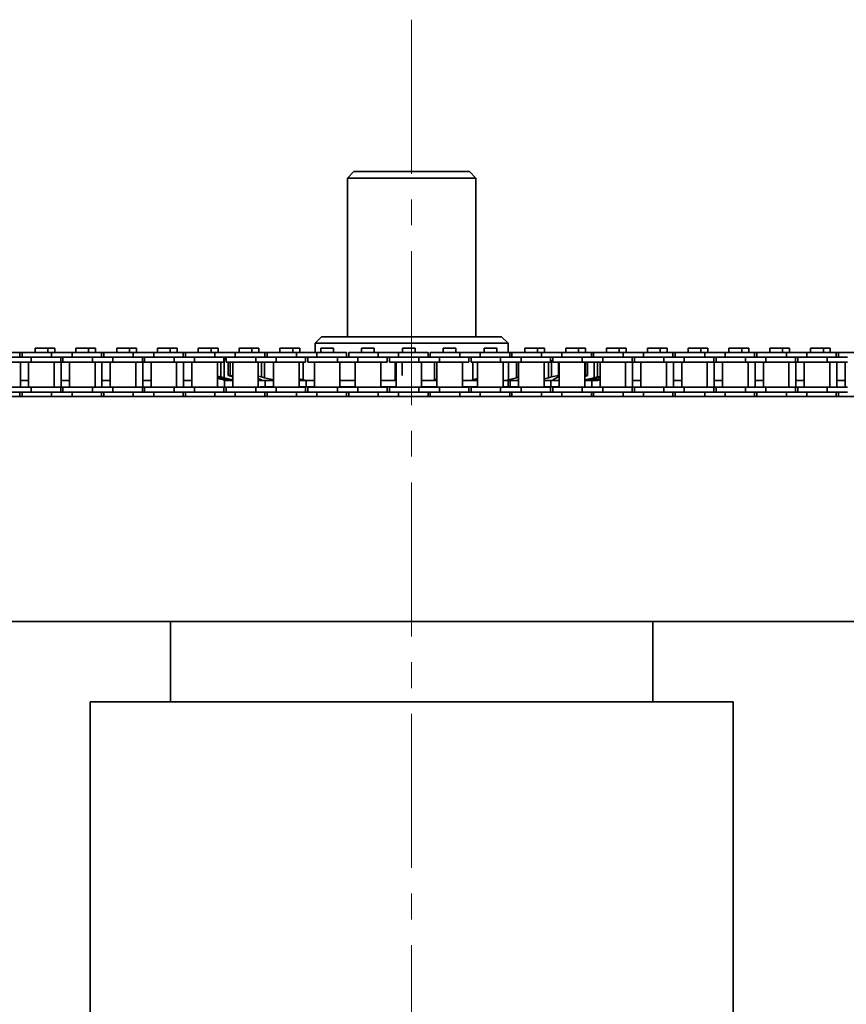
# Model space of a CAD drawing. Header units: millimetres. Extents: x -14862 to 14862, y -10512 to 10512.
# Tile 22 of 199: x -8556 to -8299, y -365 to -59. Entities that reach past the tile are written whole.
import ezdxf

# ---------------------------------------------------------------- set-up
doc = ezdxf.new("R2010")
doc.units = ezdxf.units.MM
doc.header["$LTSCALE"] = 4
doc.linetypes.add('点画线', pattern=[18, 12, -2, 2, -2])
doc.layers.add('中心线层', color=1, linetype='点画线', lineweight=18)
doc.layers.add('几何体', color=7, linetype='Continuous', lineweight=35)

msp = doc.modelspace()

# ---------------------------------------------------------------- linework, layer by layer
at = {"layer": '中心线层'}
msp.add_line((-8433.859, -58.603), (-8433.859, -2808.181), dxfattribs=at)
at = {"layer": '几何体'}
for p, q in [((-8451.859, -105.88), (-8453.859, -107.88)), ((-8451.859, -105.88), (-8439.698, -105.88)), ((-8439.698, -105.88), (-8415.859, -105.88)), ((-8413.859, -107.88), (-8415.859, -105.88)), ((-8453.859, -107.88), (-8453.859, -157.273)), ((-8440.347, -107.88), (-8453.859, -107.88)), ((-8413.859, -107.88), (-8440.347, -107.88)), ((-8413.859, -157.273), (-8413.859, -107.88)), ((-8461.86, -157.273), (-8463.859, -159.273)), ((-8463.859, -159.273), (-8463.859, -162.167)), ((-8403.859, -159.273), (-8463.859, -159.273)), ((-8461.86, -157.273), (-8405.86, -157.273)), ((-8403.859, -159.273), (-8405.86, -157.273)), ((-8403.859, -162.167), (-8403.859, -159.273)), ((-8555.745, -162.167), (-8564.92, -162.167)), ((-8555.745, -163.667), (-8555.745, -162.167)), ((-8555.045, -162.167), (-8555.745, -162.167)), ((-8555.045, -162.167), (-8555.045, -163.667)), ((-8545.87, -162.167), (-8555.045, -162.167)), ((-8551.025, -160.791), (-8551.025, -162.167)), ((-8549.045, -160.791), (-8551.025, -160.791)), ((-8547.065, -160.791), (-8549.045, -160.791)), ((-8547.065, -162.167), (-8547.065, -160.791)), ((-8544.893, -160.791), (-8547.065, -160.791)), ((-8545.87, -162.167), (-8545.87, -163.667)), ((-8539.52, -162.167), (-8545.87, -162.167)), ((-8544.893, -162.167), (-8544.893, -160.791)), ((-8539.52, -162.167), (-8539.52, -163.667)), ((-8530.345, -162.167), (-8539.52, -162.167)), ((-8538.325, -160.791), (-8538.325, -162.167)), ((-8536.345, -160.791), (-8538.325, -160.791)), ((-8534.365, -160.791), (-8536.345, -160.791)), ((-8534.365, -162.167), (-8534.365, -160.791)), ((-8532.193, -160.791), (-8534.365, -160.791)), ((-8532.193, -162.167), (-8532.193, -160.791)), ((-8530.345, -163.667), (-8530.345, -162.167)), ((-8529.645, -162.167), (-8530.345, -162.167)), ((-8529.645, -162.167), (-8529.645, -163.667)), ((-8520.47, -162.167), (-8529.645, -162.167)), ((-8525.625, -160.791), (-8525.625, -162.167)), ((-8523.645, -160.791), (-8525.625, -160.791)), ((-8521.665, -160.791), (-8523.645, -160.791)), ((-8521.665, -162.167), (-8521.665, -160.791)), ((-8519.493, -160.791), (-8521.665, -160.791)), ((-8520.47, -162.167), (-8520.47, -163.667)), ((-8514.12, -162.167), (-8520.47, -162.167)), ((-8519.493, -162.167), (-8519.493, -160.791)), ((-8514.12, -162.167), (-8514.12, -163.667)), ((-8504.945, -162.167), (-8514.12, -162.167)), ((-8512.925, -160.791), (-8512.925, -162.167)), ((-8510.945, -160.791), (-8512.925, -160.791)), ((-8508.965, -160.791), (-8510.945, -160.791)), ((-8508.965, -162.167), (-8508.965, -160.791)), ((-8506.793, -160.791), (-8508.965, -160.791)), ((-8506.793, -162.167), (-8506.793, -160.791)), ((-8504.945, -163.667), (-8504.945, -162.167)), ((-8504.245, -162.167), (-8504.945, -162.167)), ((-8504.245, -162.167), (-8504.245, -163.667)), ((-8495.07, -162.167), (-8504.245, -162.167)), ((-8500.225, -160.791), (-8500.225, -162.167)), ((-8498.245, -160.791), (-8500.225, -160.791)), ((-8496.265, -160.791), (-8498.245, -160.791)), ((-8496.265, -162.167), (-8496.265, -160.791)), ((-8494.093, -160.791), (-8496.265, -160.791)), ((-8495.07, -162.167), (-8495.07, -163.667)), ((-8488.72, -162.167), (-8495.07, -162.167)), ((-8494.093, -162.167), (-8494.093, -160.791)), ((-8488.72, -162.167), (-8488.72, -163.667)), ((-8479.545, -162.167), (-8488.72, -162.167)), ((-8487.525, -160.791), (-8487.525, -162.167)), ((-8485.545, -160.791), (-8487.525, -160.791)), ((-8483.565, -160.791), (-8485.545, -160.791)), ((-8483.565, -162.167), (-8483.565, -160.791)), ((-8481.393, -160.791), (-8483.565, -160.791)), ((-8481.393, -162.167), (-8481.393, -160.791)), ((-8479.545, -163.667), (-8479.545, -162.167)), ((-8478.845, -162.167), (-8479.545, -162.167)), ((-8478.845, -162.167), (-8478.845, -163.667)), ((-8469.67, -162.167), (-8478.845, -162.167)), ((-8474.825, -160.791), (-8474.825, -162.167)), ((-8472.845, -160.791), (-8474.825, -160.791)), ((-8470.865, -160.791), (-8472.845, -160.791)), ((-8470.865, -162.167), (-8470.865, -160.791)), ((-8468.693, -160.791), (-8470.865, -160.791)), ((-8469.67, -162.167), (-8469.67, -163.667)), ((-8463.32, -162.167), (-8469.67, -162.167)), ((-8468.693, -162.167), (-8468.693, -160.791)), ((-8463.32, -162.167), (-8463.32, -163.667)), ((-8454.145, -162.167), (-8463.32, -162.167)), ((-8462.125, -160.791), (-8462.125, -162.167)), ((-8460.145, -160.791), (-8462.125, -160.791)), ((-8458.165, -160.791), (-8460.145, -160.791)), ((-8458.165, -162.167), (-8458.165, -160.791)), ((-8454.145, -163.667), (-8454.145, -162.167)), ((-8453.445, -162.167), (-8453.445, -163.667)), ((-8444.27, -162.167), (-8453.445, -162.167)), ((-8449.425, -160.791), (-8449.425, -162.167)), ((-8447.445, -160.791), (-8449.425, -160.791)), ((-8445.465, -160.791), (-8447.445, -160.791)), ((-8445.465, -162.167), (-8445.465, -160.791)), ((-8444.27, -162.167), (-8444.27, -163.667)), ((-8437.92, -162.167), (-8444.27, -162.167)), ((-8437.92, -162.167), (-8437.92, -163.667)), ((-8428.745, -162.167), (-8437.92, -162.167)), ((-8436.725, -160.791), (-8436.725, -162.167)), ((-8434.745, -160.791), (-8436.725, -160.791)), ((-8432.765, -160.791), (-8434.745, -160.791)), ((-8432.765, -162.167), (-8432.765, -160.791)), ((-8428.745, -163.667), (-8428.745, -162.167)), ((-8428.045, -162.167), (-8428.045, -163.667)), ((-8418.87, -162.167), (-8428.045, -162.167)), ((-8424.025, -160.791), (-8424.025, -162.167)), ((-8422.045, -160.791), (-8424.025, -160.791)), ((-8420.065, -160.791), (-8422.045, -160.791)), ((-8420.065, -162.167), (-8420.065, -160.791)), ((-8418.87, -162.167), (-8418.87, -163.667)), ((-8412.52, -162.167), (-8418.87, -162.167)), ((-8412.52, -162.167), (-8412.52, -163.667)), ((-8403.345, -162.167), (-8412.52, -162.167)), ((-8411.325, -160.791), (-8411.325, -162.167)), ((-8409.345, -160.791), (-8411.325, -160.791)), ((-8407.365, -160.791), (-8409.345, -160.791)), ((-8407.365, -162.167), (-8407.365, -160.791)), ((-8403.345, -163.667), (-8403.345, -162.167)), ((-8402.645, -162.167), (-8403.345, -162.167)), ((-8402.645, -162.167), (-8402.645, -163.667)), ((-8393.47, -162.167), (-8402.645, -162.167)), ((-8398.625, -160.791), (-8398.625, -162.167)), ((-8396.645, -160.791), (-8398.625, -160.791)), ((-8394.665, -160.791), (-8396.645, -160.791)), ((-8394.665, -162.167), (-8394.665, -160.791)), ((-8392.493, -160.791), (-8394.665, -160.791)), ((-8393.47, -162.167), (-8393.47, -163.667)), ((-8387.12, -162.167), (-8393.47, -162.167)), ((-8392.493, -162.167), (-8392.493, -160.791)), ((-8387.12, -162.167), (-8387.12, -163.667)), ((-8377.945, -162.167), (-8387.12, -162.167)), ((-8385.925, -160.791), (-8385.925, -162.167)), ((-8383.945, -160.791), (-8385.925, -160.791)), ((-8381.965, -160.791), (-8383.945, -160.791)), ((-8381.965, -162.167), (-8381.965, -160.791)), ((-8379.793, -160.791), (-8381.965, -160.791)), ((-8379.793, -162.167), (-8379.793, -160.791)), ((-8377.945, -163.667), (-8377.945, -162.167)), ((-8377.245, -162.167), (-8377.945, -162.167)), ((-8377.245, -162.167), (-8377.245, -163.667)), ((-8368.07, -162.167), (-8377.245, -162.167)), ((-8373.225, -160.791), (-8373.225, -162.167)), ((-8371.245, -160.791), (-8373.225, -160.791)), ((-8369.265, -160.791), (-8371.245, -160.791)), ((-8369.265, -162.167), (-8369.265, -160.791)), ((-8367.093, -160.791), (-8369.265, -160.791)), ((-8368.07, -162.167), (-8368.07, -163.667)), ((-8361.72, -162.167), (-8368.07, -162.167)), ((-8367.093, -162.167), (-8367.093, -160.791)), ((-8361.72, -162.167), (-8361.72, -163.667)), ((-8352.545, -162.167), (-8361.72, -162.167)), ((-8360.525, -160.791), (-8360.525, -162.167)), ((-8358.545, -160.791), (-8360.525, -160.791)), ((-8356.565, -160.791), (-8358.545, -160.791)), ((-8356.565, -162.167), (-8356.565, -160.791)), ((-8354.393, -160.791), (-8356.565, -160.791)), ((-8354.393, -162.167), (-8354.393, -160.791)), ((-8352.545, -163.667), (-8352.545, -162.167)), ((-8351.845, -162.167), (-8352.545, -162.167)), ((-8351.845, -162.167), (-8351.845, -163.667)), ((-8342.67, -162.167), (-8351.845, -162.167)), ((-8347.825, -160.791), (-8347.825, -162.167)), ((-8345.845, -160.791), (-8347.825, -160.791)), ((-8343.865, -160.791), (-8345.845, -160.791)), ((-8343.865, -162.167), (-8343.865, -160.791)), ((-8341.693, -160.791), (-8343.865, -160.791)), ((-8342.67, -162.167), (-8342.67, -163.667)), ((-8336.32, -162.167), (-8342.67, -162.167)), ((-8341.693, -162.167), (-8341.693, -160.791)), ((-8336.32, -162.167), (-8336.32, -163.667)), ((-8327.145, -162.167), (-8336.32, -162.167)), ((-8335.125, -160.791), (-8335.125, -162.167)), ((-8333.145, -160.791), (-8335.125, -160.791)), ((-8331.165, -160.791), (-8333.145, -160.791)), ((-8331.165, -162.167), (-8331.165, -160.791)), ((-8328.993, -160.791), (-8331.165, -160.791)), ((-8328.993, -162.167), (-8328.993, -160.791)), ((-8327.145, -163.667), (-8327.145, -162.167)), ((-8326.445, -162.167), (-8327.145, -162.167)), ((-8326.445, -162.167), (-8326.445, -163.667)), ((-8317.27, -162.167), (-8326.445, -162.167)), ((-8322.425, -160.791), (-8322.425, -162.167)), ((-8320.445, -160.791), (-8322.425, -160.791)), ((-8318.465, -160.791), (-8320.445, -160.791)), ((-8318.465, -162.167), (-8318.465, -160.791)), ((-8316.293, -160.791), (-8318.465, -160.791)), ((-8317.27, -162.167), (-8317.27, -163.667)), ((-8310.92, -162.167), (-8317.27, -162.167)), ((-8316.293, -162.167), (-8316.293, -160.791)), ((-8310.92, -162.167), (-8310.92, -163.667)), ((-8301.745, -162.167), (-8310.92, -162.167)), ((-8309.725, -160.791), (-8309.725, -162.167)), ((-8307.745, -160.791), (-8309.725, -160.791)), ((-8305.765, -160.791), (-8307.745, -160.791)), ((-8305.765, -162.167), (-8305.765, -160.791)), ((-8303.592, -160.791), (-8305.765, -160.791)), ((-8303.592, -162.167), (-8303.592, -160.791)), ((-8301.745, -163.667), (-8301.745, -162.167)), ((-8301.045, -162.167), (-8301.745, -162.167)), ((-8301.045, -162.167), (-8301.045, -163.667)), ((-8291.87, -162.167), (-8301.045, -162.167)), ((-8552.22, -163.667), (-8558.57, -163.667)), ((-8552.22, -165.167), (-8558.57, -165.167)), ((-8555.598, -173.017), (-8555.598, -165.167)), ((-8553.02, -165.167), (-8553.02, -173.017)), ((-8552.22, -163.667), (-8552.22, -165.167)), ((-8545.87, -163.667), (-8552.22, -163.667)), ((-8545.87, -163.667), (-8552.22, -163.667)), ((-8543.045, -165.167), (-8552.22, -165.167)), ((-8539.52, -163.667), (-8545.87, -163.667)), ((-8545.07, -173.017), (-8545.07, -165.167)), ((-8543.045, -165.167), (-8543.045, -163.667)), ((-8542.345, -165.167), (-8543.045, -165.167)), ((-8542.898, -173.017), (-8542.898, -165.167)), ((-8542.345, -163.667), (-8542.345, -165.167)), ((-8533.17, -165.167), (-8542.345, -165.167)), ((-8540.32, -165.167), (-8540.32, -173.017)), ((-8533.17, -163.667), (-8539.52, -163.667)), ((-8533.17, -163.667), (-8539.52, -163.667)), ((-8533.17, -163.667), (-8533.17, -165.167)), ((-8526.82, -163.667), (-8533.17, -163.667)), ((-8526.82, -165.167), (-8533.17, -165.167)), ((-8532.37, -173.017), (-8532.37, -165.167)), ((-8530.198, -173.017), (-8530.198, -165.167)), ((-8527.62, -165.167), (-8527.62, -173.017)), ((-8526.82, -163.667), (-8526.82, -165.167)), ((-8520.47, -163.667), (-8526.82, -163.667)), ((-8520.47, -163.667), (-8526.82, -163.667)), ((-8517.645, -165.167), (-8526.82, -165.167)), ((-8514.12, -163.667), (-8520.47, -163.667)), ((-8519.67, -173.017), (-8519.67, -165.167)), ((-8517.645, -165.167), (-8517.645, -163.667)), ((-8516.945, -165.167), (-8517.645, -165.167)), ((-8517.498, -173.017), (-8517.498, -165.167)), ((-8516.945, -163.667), (-8516.945, -165.167)), ((-8507.77, -165.167), (-8516.945, -165.167)), ((-8514.92, -165.167), (-8514.92, -173.017)), ((-8507.77, -163.667), (-8514.12, -163.667)), ((-8507.77, -163.667), (-8514.12, -163.667)), ((-8507.77, -163.667), (-8507.77, -165.167)), ((-8501.42, -163.667), (-8507.77, -163.667)), ((-8501.42, -165.167), (-8507.77, -165.167)), ((-8506.97, -173.017), (-8506.97, -165.167)), ((-8504.798, -173.017), (-8504.798, -165.167)), ((-8502.22, -165.167), (-8502.22, -173.017)), ((-8501.42, -163.667), (-8501.42, -165.167)), ((-8495.07, -163.667), (-8501.42, -163.667)), ((-8495.07, -163.667), (-8501.42, -163.667)), ((-8492.245, -165.167), (-8501.42, -165.167)), ((-8488.72, -163.667), (-8495.07, -163.667)), ((-8494.27, -173.017), (-8494.27, -165.167)), ((-8493.225, -165.167), (-8493.225, -169.805)), ((-8492.304, -164.244), (-8491.545, -164.023)), ((-8492.245, -165.167), (-8492.245, -163.667)), ((-8491.95, -163.821), (-8492.245, -163.892)), ((-8492.141, -164.479), (-8492.245, -164.504)), ((-8491.545, -164.343), (-8492.141, -164.479)), ((-8492.141, -164.479), (-8492.141, -170.068)), ((-8491.95, -163.821), (-8491.95, -164.141)), ((-8491.545, -163.667), (-8491.545, -165.167)), ((-8482.37, -165.167), (-8491.545, -165.167)), ((-8490.898, -165.254), (-8490.362, -165.254)), ((-8490.898, -169.293), (-8490.898, -165.254)), ((-8489.973, -165.167), (-8490.362, -165.254)), ((-8490.362, -165.254), (-8490.362, -169.293)), ((-8489.52, -165.167), (-8489.52, -173.017)), ((-8482.37, -163.667), (-8488.72, -163.667)), ((-8482.37, -163.667), (-8488.72, -163.667)), ((-8482.37, -163.667), (-8482.37, -165.167)), ((-8476.02, -163.667), (-8482.37, -163.667)), ((-8476.02, -165.167), (-8482.37, -165.167)), ((-8481.57, -173.017), (-8481.57, -165.167)), ((-8480.575, -165.167), (-8480.575, -169.805)), ((-8479.607, -165.167), (-8479.607, -170.068)), ((-8476.826, -165.167), (-8476.826, -170.726)), ((-8476.82, -165.167), (-8476.82, -173.017)), ((-8469.67, -163.667), (-8476.023, -163.667)), ((-8476.02, -163.667), (-8476.02, -165.167)), ((-8469.67, -163.667), (-8476.02, -163.667)), ((-8466.845, -165.167), (-8476.02, -165.167)), ((-8463.32, -163.667), (-8469.67, -163.667)), ((-8468.87, -173.017), (-8468.87, -165.167)), ((-8467.635, -165.167), (-8467.635, -170.726)), ((-8466.845, -165.167), (-8466.845, -163.667)), ((-8466.145, -163.667), (-8466.145, -165.167)), ((-8456.97, -165.167), (-8466.145, -165.167)), ((-8464.12, -165.167), (-8464.12, -173.017)), ((-8456.97, -163.667), (-8463.32, -163.667)), ((-8456.97, -163.667), (-8463.32, -163.667)), ((-8456.97, -163.667), (-8456.97, -165.167)), ((-8450.62, -163.667), (-8456.97, -163.667)), ((-8450.62, -165.167), (-8456.97, -165.167)), ((-8456.17, -173.017), (-8456.17, -165.167)), ((-8451.42, -165.167), (-8451.42, -173.017)), ((-8450.62, -163.667), (-8450.62, -165.167)), ((-8444.27, -163.667), (-8450.62, -163.667)), ((-8444.27, -163.667), (-8450.62, -163.667)), ((-8441.445, -165.167), (-8450.62, -165.167)), ((-8437.92, -163.667), (-8444.27, -163.667)), ((-8443.47, -173.017), (-8443.47, -165.167)), ((-8441.445, -165.167), (-8441.445, -163.667)), ((-8440.745, -163.667), (-8440.745, -165.167)), ((-8431.57, -165.167), (-8440.745, -165.167)), ((-8438.933, -165.167), (-8438.933, -170.726)), ((-8438.72, -165.167), (-8438.72, -173.017)), ((-8431.57, -163.667), (-8437.92, -163.667)), ((-8431.57, -163.667), (-8437.92, -163.667)), ((-8436.81, -169.293), (-8436.81, -165.254)), ((-8431.57, -163.667), (-8431.57, -165.167)), ((-8425.22, -163.667), (-8431.57, -163.667)), ((-8425.22, -165.167), (-8431.57, -165.167)), ((-8430.77, -173.017), (-8430.77, -165.167)), ((-8426.706, -165.167), (-8426.706, -170.726)), ((-8426.02, -165.167), (-8426.02, -173.017)), ((-8425.22, -163.667), (-8425.22, -165.167)), ((-8418.87, -163.667), (-8425.22, -163.667)), ((-8418.87, -163.667), (-8425.22, -163.667)), ((-8416.045, -165.167), (-8425.22, -165.167)), ((-8412.52, -163.667), (-8418.87, -163.667)), ((-8418.07, -173.017), (-8418.07, -165.167)), ((-8416.045, -165.167), (-8416.045, -163.667)), ((-8415.345, -163.667), (-8415.345, -165.167)), ((-8406.17, -165.167), (-8415.345, -165.167)), ((-8414.793, -165.167), (-8414.793, -170.726)), ((-8413.32, -165.167), (-8413.32, -173.017)), ((-8406.17, -163.667), (-8412.52, -163.667)), ((-8406.17, -163.667), (-8412.52, -163.667)), ((-8406.17, -163.667), (-8406.17, -165.167)), ((-8399.82, -163.667), (-8406.17, -163.667)), ((-8399.82, -165.167), (-8406.17, -165.167)), ((-8405.37, -173.017), (-8405.37, -165.167)), ((-8403.712, -165.167), (-8403.712, -170.726)), ((-8401.278, -165.167), (-8401.278, -170.068)), ((-8400.62, -165.167), (-8400.62, -173.017)), ((-8399.82, -163.667), (-8399.82, -165.167)), ((-8393.47, -163.667), (-8399.82, -163.667)), ((-8393.47, -163.667), (-8399.82, -163.667)), ((-8390.645, -165.167), (-8399.82, -165.167)), ((-8387.12, -163.667), (-8393.47, -163.667)), ((-8392.67, -173.017), (-8392.67, -165.167)), ((-8391.238, -165.167), (-8391.238, -170.068)), ((-8390.645, -165.167), (-8390.645, -163.667)), ((-8390.309, -164.742), (-8390.645, -164.646)), ((-8389.945, -164.828), (-8390.309, -164.742)), ((-8390.309, -164.742), (-8390.309, -169.805)), ((-8389.945, -163.667), (-8389.945, -165.167)), ((-8380.77, -165.167), (-8389.945, -165.167)), ((-8388.155, -165.254), (-8388.523, -165.167)), ((-8388.155, -165.254), (-8387.92, -165.254)), ((-8388.155, -169.293), (-8388.155, -165.254)), ((-8387.92, -165.167), (-8387.92, -173.017)), ((-8380.77, -163.667), (-8387.12, -163.667)), ((-8380.777, -163.667), (-8387.12, -163.667)), ((-8380.77, -163.667), (-8380.77, -165.167)), ((-8374.42, -163.667), (-8380.77, -163.667)), ((-8374.42, -165.167), (-8380.77, -165.167)), ((-8379.97, -173.017), (-8379.97, -165.167)), ((-8379.772, -165.254), (-8379.97, -165.209)), ((-8379.772, -165.254), (-8379.163, -165.254)), ((-8379.772, -169.293), (-8379.772, -165.254)), ((-8379.163, -165.254), (-8379.163, -169.293)), ((-8377.102, -165.167), (-8377.102, -170.068)), ((-8376.025, -165.167), (-8376.025, -169.805)), ((-8375.22, -165.167), (-8375.22, -173.017)), ((-8374.42, -163.667), (-8374.42, -165.167)), ((-8368.07, -163.667), (-8374.42, -163.667)), ((-8368.07, -163.667), (-8374.42, -163.667)), ((-8365.245, -165.167), (-8374.42, -165.167)), ((-8361.72, -163.667), (-8368.07, -163.667)), ((-8367.27, -173.017), (-8367.27, -165.167)), ((-8365.245, -165.167), (-8365.245, -163.667)), ((-8364.545, -165.167), (-8365.245, -165.167)), ((-8365.098, -173.017), (-8365.098, -165.167)), ((-8364.545, -163.667), (-8364.545, -165.167)), ((-8355.37, -165.167), (-8364.545, -165.167)), ((-8362.52, -165.167), (-8362.52, -173.017)), ((-8355.37, -163.667), (-8361.72, -163.667)), ((-8355.37, -163.667), (-8361.72, -163.667)), ((-8355.37, -163.667), (-8355.37, -165.167)), ((-8349.02, -163.667), (-8355.37, -163.667)), ((-8349.02, -165.167), (-8355.37, -165.167)), ((-8354.57, -173.017), (-8354.57, -165.167)), ((-8352.398, -173.017), (-8352.398, -165.167)), ((-8349.82, -165.167), (-8349.82, -173.017)), ((-8349.02, -163.667), (-8349.02, -165.167)), ((-8342.67, -163.667), (-8349.02, -163.667)), ((-8342.67, -163.667), (-8349.02, -163.667)), ((-8339.845, -165.167), (-8349.02, -165.167)), ((-8336.32, -163.667), (-8342.67, -163.667)), ((-8341.87, -173.017), (-8341.87, -165.167)), ((-8339.845, -165.167), (-8339.845, -163.667)), ((-8339.145, -165.167), (-8339.845, -165.167)), ((-8339.698, -173.017), (-8339.698, -165.167)), ((-8339.145, -163.667), (-8339.145, -165.167)), ((-8329.97, -165.167), (-8339.145, -165.167)), ((-8337.12, -165.167), (-8337.12, -173.017)), ((-8329.97, -163.667), (-8336.32, -163.667)), ((-8329.97, -163.667), (-8336.32, -163.667)), ((-8329.97, -163.667), (-8329.97, -165.167)), ((-8323.62, -163.667), (-8329.97, -163.667)), ((-8323.62, -165.167), (-8329.97, -165.167)), ((-8329.17, -173.017), (-8329.17, -165.167)), ((-8326.998, -173.017), (-8326.998, -165.167)), ((-8324.42, -165.167), (-8324.42, -173.017)), ((-8323.62, -163.667), (-8323.62, -165.167)), ((-8317.27, -163.667), (-8323.62, -163.667)), ((-8317.27, -163.667), (-8323.62, -163.667)), ((-8314.445, -165.167), (-8323.62, -165.167)), ((-8310.92, -163.667), (-8317.27, -163.667)), ((-8316.47, -173.017), (-8316.47, -165.167)), ((-8314.445, -165.167), (-8314.445, -163.667)), ((-8313.745, -165.167), (-8314.445, -165.167)), ((-8314.297, -173.017), (-8314.297, -165.167)), ((-8313.745, -163.667), (-8313.745, -165.167)), ((-8304.57, -165.167), (-8313.745, -165.167)), ((-8311.72, -165.167), (-8311.72, -173.017)), ((-8304.57, -163.667), (-8310.92, -163.667)), ((-8304.57, -163.667), (-8310.92, -163.667)), ((-8304.57, -163.667), (-8304.57, -165.167)), ((-8298.22, -163.667), (-8304.57, -163.667)), ((-8298.22, -165.167), (-8304.57, -165.167)), ((-8303.77, -173.017), (-8303.77, -165.167)), ((-8301.597, -173.017), (-8301.597, -165.167)), ((-8299.02, -165.167), (-8299.02, -173.017)), ((-8555.598, -170.88), (-8553.02, -170.88)), ((-8542.898, -170.88), (-8540.32, -170.88)), ((-8530.198, -170.88), (-8527.62, -170.88)), ((-8517.498, -170.88), (-8514.92, -170.88)), ((-8504.798, -170.88), (-8502.22, -170.88)), ((-8494.27, -169.567), (-8493.225, -169.805)), ((-8494.065, -169.805), (-8494.27, -169.744)), ((-8494.27, -170.17), (-8491.95, -170.726)), ((-8492.344, -170.726), (-8494.27, -170.238)), ((-8493.114, -170.068), (-8494.065, -169.805)), ((-8493.225, -169.805), (-8492.141, -170.068)), ((-8490.848, -170.726), (-8493.114, -170.068)), ((-8491.733, -170.88), (-8492.344, -170.726)), ((-8492.141, -170.068), (-8489.52, -170.665)), ((-8492.098, -173.017), (-8492.098, -170.788)), ((-8491.95, -170.406), (-8491.95, -170.726)), ((-8491.733, -170.88), (-8491.275, -170.88)), ((-8491.275, -170.88), (-8490.36, -170.88)), ((-8490.898, -169.293), (-8490.362, -169.293)), ((-8489.521, -169.805), (-8490.898, -169.293)), ((-8490.36, -170.88), (-8490.848, -170.726)), ((-8490.362, -169.293), (-8489.52, -169.482)), ((-8490.36, -170.88), (-8489.52, -170.88)), ((-8489.52, -169.806), (-8489.521, -169.805)), ((-8481.57, -169.574), (-8480.575, -169.805)), ((-8480.56, -170.726), (-8481.57, -170.226)), ((-8481.57, -170.88), (-8480.374, -170.88)), ((-8480.575, -169.805), (-8479.607, -170.068)), ((-8480.374, -170.88), (-8480.56, -170.726)), ((-8480.374, -170.88), (-8476.82, -170.88)), ((-8479.607, -170.068), (-8476.826, -170.726)), ((-8479.398, -172.88), (-8479.398, -170.88)), ((-8468.87, -170.406), (-8467.635, -170.726)), ((-8468.87, -170.88), (-8466.858, -170.88)), ((-8466.858, -170.88), (-8464.12, -170.88)), ((-8466.697, -172.88), (-8466.697, -170.88)), ((-8456.17, -170.88), (-8451.42, -170.88)), ((-8443.47, -170.88), (-8439.39, -170.88)), ((-8439.39, -170.88), (-8438.933, -170.726)), ((-8439.39, -170.88), (-8438.72, -170.88)), ((-8438.933, -170.726), (-8438.72, -170.59)), ((-8430.77, -170.88), (-8427.292, -170.88)), ((-8427.292, -170.88), (-8426.706, -170.726)), ((-8427.292, -170.88), (-8426.02, -170.88)), ((-8426.706, -170.726), (-8426.02, -170.439)), ((-8418.07, -170.88), (-8415.479, -170.88)), ((-8415.479, -170.88), (-8414.793, -170.726)), ((-8415.479, -170.88), (-8413.32, -170.88)), ((-8414.793, -170.726), (-8413.32, -170.253)), ((-8405.37, -170.88), (-8404.471, -170.88)), ((-8404.471, -170.88), (-8403.712, -170.726)), ((-8404.471, -170.88), (-8400.62, -170.88)), ((-8403.859, -172.88), (-8403.859, -170.88)), ((-8403.712, -170.726), (-8401.278, -170.068)), ((-8403.198, -172.88), (-8403.198, -170.88)), ((-8401.278, -170.068), (-8400.62, -169.849)), ((-8392.67, -170.416), (-8391.238, -170.068)), ((-8392.67, -170.88), (-8390.022, -170.88)), ((-8391.238, -170.068), (-8390.309, -169.805)), ((-8390.498, -172.88), (-8390.498, -170.88)), ((-8390.309, -169.805), (-8388.155, -169.293)), ((-8390.022, -170.88), (-8387.92, -170.88)), ((-8388.76, -170.068), (-8389.894, -170.726)), ((-8388.17, -169.805), (-8388.76, -170.068)), ((-8387.92, -169.647), (-8388.17, -169.805)), ((-8388.155, -169.293), (-8387.92, -169.293)), ((-8379.163, -169.293), (-8380.006, -169.642)), ((-8380.006, -170.726), (-8377.102, -170.068)), ((-8379.97, -169.338), (-8379.772, -169.293)), ((-8379.97, -170.88), (-8378.442, -170.88)), ((-8379.772, -169.293), (-8379.163, -169.293)), ((-8378.442, -170.88), (-8377.142, -170.88)), ((-8375.878, -170.068), (-8378.002, -170.726)), ((-8377.798, -173.017), (-8377.798, -170.88)), ((-8377.142, -170.88), (-8376.435, -170.726)), ((-8377.142, -170.88), (-8376.182, -170.88)), ((-8377.102, -170.068), (-8376.025, -169.805)), ((-8376.435, -170.241), (-8376.435, -170.726)), ((-8376.435, -170.726), (-8375.22, -170.441)), ((-8376.182, -170.88), (-8375.985, -170.88)), ((-8376.025, -169.805), (-8375.22, -169.624)), ((-8375.985, -170.88), (-8375.375, -170.726)), ((-8375.22, -169.878), (-8375.878, -170.068)), ((-8375.22, -170.622), (-8375.613, -170.726)), ((-8365.098, -170.88), (-8362.52, -170.88)), ((-8352.398, -170.88), (-8349.82, -170.88)), ((-8339.698, -170.88), (-8337.12, -170.88)), ((-8326.998, -170.88), (-8324.42, -170.88)), ((-8314.297, -170.88), (-8311.72, -170.88)), ((-8301.597, -170.88), (-8299.02, -170.88)), ((-8552.22, -173.017), (-8558.57, -173.017)), ((-8552.22, -174.517), (-8558.57, -174.517)), ((-8555.745, -175.88), (-8555.745, -174.517)), ((-8555.045, -174.517), (-8555.045, -175.88)), ((-8552.22, -174.517), (-8552.22, -173.017)), ((-8543.045, -173.017), (-8552.22, -173.017)), ((-8545.87, -174.517), (-8552.22, -174.517)), ((-8545.87, -174.517), (-8552.22, -174.517)), ((-8539.52, -174.517), (-8545.87, -174.517)), ((-8545.87, -175.88), (-8545.87, -174.517)), ((-8543.045, -174.517), (-8543.045, -173.017)), ((-8542.345, -173.017), (-8543.045, -173.017)), ((-8542.345, -173.017), (-8542.345, -174.517)), ((-8533.17, -173.017), (-8542.345, -173.017)), ((-8533.17, -174.517), (-8539.52, -174.517)), ((-8533.17, -174.517), (-8539.52, -174.517)), ((-8539.52, -175.88), (-8539.52, -174.517)), ((-8533.17, -174.517), (-8533.17, -173.017)), ((-8526.82, -173.017), (-8533.17, -173.017)), ((-8526.82, -174.517), (-8533.17, -174.517)), ((-8530.345, -175.88), (-8530.345, -174.517)), ((-8529.645, -174.517), (-8529.645, -175.88)), ((-8526.82, -174.517), (-8526.82, -173.017)), ((-8517.645, -173.017), (-8526.82, -173.017)), ((-8520.47, -174.517), (-8526.82, -174.517)), ((-8520.47, -174.517), (-8526.82, -174.517)), ((-8514.12, -174.517), (-8520.47, -174.517)), ((-8520.47, -175.88), (-8520.47, -174.517)), ((-8517.645, -174.517), (-8517.645, -173.017)), ((-8516.945, -173.017), (-8517.645, -173.017)), ((-8516.945, -173.017), (-8516.945, -174.517)), ((-8507.77, -173.017), (-8516.945, -173.017)), ((-8507.77, -174.517), (-8514.12, -174.517)), ((-8507.77, -174.517), (-8514.12, -174.517)), ((-8514.12, -175.88), (-8514.12, -174.517)), ((-8507.77, -174.517), (-8507.77, -173.017)), ((-8501.42, -173.017), (-8507.77, -173.017)), ((-8501.42, -174.517), (-8507.77, -174.517)), ((-8504.945, -175.88), (-8504.945, -174.517)), ((-8504.245, -174.517), (-8504.245, -175.88)), ((-8501.42, -174.517), (-8501.42, -173.017)), ((-8492.245, -173.017), (-8501.42, -173.017)), ((-8495.07, -174.517), (-8501.42, -174.517)), ((-8495.07, -174.517), (-8501.42, -174.517)), ((-8488.72, -174.517), (-8495.07, -174.517)), ((-8495.07, -175.88), (-8495.07, -174.517)), ((-8492.245, -174.517), (-8492.245, -173.017)), ((-8491.545, -173.017), (-8492.245, -173.017)), ((-8491.545, -173.017), (-8491.545, -174.517)), ((-8482.37, -173.017), (-8491.545, -173.017)), ((-8482.37, -174.517), (-8488.72, -174.517)), ((-8482.37, -174.517), (-8488.72, -174.517)), ((-8488.72, -175.88), (-8488.72, -174.517)), ((-8482.37, -174.517), (-8482.37, -173.017)), ((-8476.02, -173.017), (-8482.37, -173.017)), ((-8476.02, -174.517), (-8482.37, -174.517)), ((-8480.86, -172.88), (-8480.996, -173.017)), ((-8480.86, -172.88), (-8476.82, -172.88)), ((-8479.545, -175.88), (-8479.545, -174.517)), ((-8478.845, -174.517), (-8478.845, -175.88)), ((-8476.02, -174.517), (-8476.02, -173.017)), ((-8466.845, -173.017), (-8476.02, -173.017)), ((-8469.67, -174.517), (-8476.02, -174.517)), ((-8469.67, -174.517), (-8476.02, -174.517)), ((-8463.32, -174.517), (-8469.67, -174.517)), ((-8469.67, -175.88), (-8469.67, -174.517)), ((-8468.87, -172.88), (-8464.12, -172.88)), ((-8466.845, -174.517), (-8466.845, -173.017)), ((-8466.145, -173.017), (-8466.145, -174.517)), ((-8456.97, -173.017), (-8466.145, -173.017)), ((-8456.97, -174.517), (-8463.32, -174.517)), ((-8456.97, -174.517), (-8463.32, -174.517)), ((-8463.32, -175.88), (-8463.32, -174.517)), ((-8456.97, -174.517), (-8456.97, -173.017)), ((-8450.62, -173.017), (-8456.97, -173.017)), ((-8450.62, -174.517), (-8456.97, -174.517)), ((-8456.17, -172.88), (-8451.42, -172.88)), ((-8454.145, -175.88), (-8454.145, -174.517)), ((-8453.445, -174.517), (-8453.445, -175.88)), ((-8450.62, -174.517), (-8450.62, -173.017)), ((-8441.445, -173.017), (-8450.62, -173.017)), ((-8444.27, -174.517), (-8450.62, -174.517)), ((-8444.27, -174.517), (-8450.62, -174.517)), ((-8437.92, -174.517), (-8444.27, -174.517)), ((-8444.27, -175.88), (-8444.27, -174.517)), ((-8443.47, -172.88), (-8438.72, -172.88)), ((-8441.445, -174.517), (-8441.445, -173.017)), ((-8440.745, -173.017), (-8440.745, -174.517)), ((-8431.57, -173.017), (-8440.745, -173.017)), ((-8431.57, -174.517), (-8437.92, -174.517)), ((-8431.57, -174.517), (-8437.92, -174.517)), ((-8437.92, -175.88), (-8437.92, -174.517)), ((-8431.57, -174.517), (-8431.57, -173.017)), ((-8425.22, -173.017), (-8431.57, -173.017)), ((-8425.22, -174.517), (-8431.57, -174.517)), ((-8430.77, -172.88), (-8426.02, -172.88)), ((-8428.745, -175.88), (-8428.745, -174.517)), ((-8428.045, -174.517), (-8428.045, -175.88)), ((-8425.22, -174.517), (-8425.22, -173.017)), ((-8416.045, -173.017), (-8425.22, -173.017)), ((-8418.87, -174.517), (-8425.22, -174.517)), ((-8418.87, -174.517), (-8425.22, -174.517)), ((-8412.52, -174.517), (-8418.87, -174.517)), ((-8418.87, -175.88), (-8418.87, -174.517)), ((-8418.07, -172.88), (-8413.32, -172.88)), ((-8416.045, -174.517), (-8416.045, -173.017)), ((-8415.345, -173.017), (-8415.345, -174.517)), ((-8406.17, -173.017), (-8415.345, -173.017)), ((-8406.17, -174.517), (-8412.52, -174.517)), ((-8406.17, -174.517), (-8412.52, -174.517)), ((-8412.52, -175.88), (-8412.52, -174.517)), ((-8406.17, -174.517), (-8406.17, -173.017)), ((-8399.82, -173.017), (-8406.17, -173.017)), ((-8399.82, -174.517), (-8406.17, -174.517)), ((-8405.37, -172.88), (-8400.62, -172.88)), ((-8403.345, -175.88), (-8403.345, -174.517)), ((-8402.645, -174.517), (-8402.645, -175.88)), ((-8399.82, -174.517), (-8399.82, -173.017)), ((-8390.645, -173.017), (-8399.82, -173.017)), ((-8393.47, -174.517), (-8399.82, -174.517)), ((-8393.47, -174.517), (-8399.82, -174.517)), ((-8387.12, -174.517), (-8393.47, -174.517)), ((-8393.47, -175.88), (-8393.47, -174.517)), ((-8392.67, -172.88), (-8387.92, -172.88)), ((-8390.645, -174.517), (-8390.645, -173.017)), ((-8389.945, -173.017), (-8389.945, -174.517)), ((-8380.77, -173.017), (-8389.945, -173.017)), ((-8380.77, -174.517), (-8387.12, -174.517)), ((-8380.77, -174.517), (-8387.12, -174.517)), ((-8387.12, -175.88), (-8387.12, -174.517)), ((-8380.77, -174.517), (-8380.77, -173.017)), ((-8374.42, -173.017), (-8380.77, -173.017)), ((-8374.42, -174.517), (-8380.77, -174.517)), ((-8377.945, -175.88), (-8377.945, -174.517)), ((-8377.245, -174.517), (-8377.245, -175.88)), ((-8374.42, -174.517), (-8374.42, -173.017)), ((-8365.245, -173.017), (-8374.42, -173.017)), ((-8368.07, -174.517), (-8374.42, -174.517)), ((-8368.07, -174.517), (-8374.42, -174.517)), ((-8361.72, -174.517), (-8368.07, -174.517)), ((-8368.07, -175.88), (-8368.07, -174.517)), ((-8365.245, -174.517), (-8365.245, -173.017)), ((-8364.545, -173.017), (-8365.245, -173.017)), ((-8364.545, -173.017), (-8364.545, -174.517)), ((-8355.37, -173.017), (-8364.545, -173.017)), ((-8355.37, -174.517), (-8361.72, -174.517)), ((-8355.37, -174.517), (-8361.72, -174.517)), ((-8361.72, -175.88), (-8361.72, -174.517)), ((-8355.37, -174.517), (-8355.37, -173.017)), ((-8349.02, -173.017), (-8355.37, -173.017)), ((-8349.02, -174.517), (-8355.37, -174.517)), ((-8352.545, -175.88), (-8352.545, -174.517)), ((-8351.845, -174.517), (-8351.845, -175.88)), ((-8349.02, -174.517), (-8349.02, -173.017)), ((-8339.845, -173.017), (-8349.02, -173.017)), ((-8342.67, -174.517), (-8349.02, -174.517)), ((-8342.67, -174.517), (-8349.02, -174.517)), ((-8336.32, -174.517), (-8342.67, -174.517)), ((-8342.67, -175.88), (-8342.67, -174.517)), ((-8339.845, -174.517), (-8339.845, -173.017)), ((-8339.145, -173.017), (-8339.845, -173.017)), ((-8339.145, -173.017), (-8339.145, -174.517)), ((-8329.97, -173.017), (-8339.145, -173.017)), ((-8329.97, -174.517), (-8336.32, -174.517)), ((-8329.97, -174.517), (-8336.32, -174.517)), ((-8336.32, -175.88), (-8336.32, -174.517)), ((-8329.97, -174.517), (-8329.97, -173.017)), ((-8323.62, -173.017), (-8329.97, -173.017)), ((-8323.62, -174.517), (-8329.97, -174.517)), ((-8327.145, -175.88), (-8327.145, -174.517)), ((-8326.445, -174.517), (-8326.445, -175.88)), ((-8323.62, -174.517), (-8323.62, -173.017)), ((-8314.445, -173.017), (-8323.62, -173.017)), ((-8317.27, -174.517), (-8323.62, -174.517)), ((-8317.27, -174.517), (-8323.62, -174.517)), ((-8310.92, -174.517), (-8317.27, -174.517)), ((-8317.27, -175.88), (-8317.27, -174.517)), ((-8314.445, -174.517), (-8314.445, -173.017)), ((-8313.745, -173.017), (-8314.445, -173.017)), ((-8313.745, -173.017), (-8313.745, -174.517)), ((-8304.57, -173.017), (-8313.745, -173.017)), ((-8304.57, -174.517), (-8310.92, -174.517)), ((-8304.57, -174.517), (-8310.92, -174.517)), ((-8310.92, -175.88), (-8310.92, -174.517)), ((-8304.57, -174.517), (-8304.57, -173.017)), ((-8298.22, -173.017), (-8304.57, -173.017)), ((-8298.22, -174.517), (-8304.57, -174.517)), ((-8301.745, -175.88), (-8301.745, -174.517)), ((-8301.045, -174.517), (-8301.045, -175.88)), ((-7558.86, -175.88), (-11533.859, -175.88)), ((-7558.86, -245.88), (-11533.859, -245.88)), ((-8508.859, -245.88), (-8508.859, -270.88)), ((-8358.859, -270.88), (-8358.859, -245.88)), ((-8533.859, -270.88), (-8533.859, -2670.88)), ((-8333.859, -270.88), (-8533.859, -270.88)), ((-8333.859, -2670.88), (-8333.859, -270.88))]:
    msp.add_line(p, q, dxfattribs=at)
for points, knots in [([(-8491.95, -170.726), (-8491.939, -170.728), (-8491.714, -170.781), (-8491.489, -170.832), (-8491.275, -170.88)], [0, 0, 0, 0, 0.03429344, 0.69265399, 0.69265399, 0.69265399, 0.69265399]), ([(-8467.635, -170.726), (-8467.623, -170.728), (-8467.365, -170.786), (-8467.106, -170.834), (-8466.858, -170.88)], [0, 0, 0, 0, 0.03615377, 0.79248927, 0.79248927, 0.79248927, 0.79248927]), ([(-8389.894, -170.726), (-8389.897, -170.728), (-8389.949, -170.771), (-8389.987, -170.827), (-8390.022, -170.88)], [0, 0, 0, 0, 0.01239231, 0.20120572, 0.20120572, 0.20120572, 0.20120572]), ([(-8378.002, -170.726), (-8378.01, -170.728), (-8378.157, -170.777), (-8378.303, -170.83), (-8378.442, -170.88)], [0, 0, 0, 0, 0.02510712, 0.46601576, 0.46601576, 0.46601576, 0.46601576]), ([(-8375.613, -170.726), (-8375.623, -170.728), (-8375.812, -170.78), (-8376.002, -170.832), (-8376.182, -170.88)], [0, 0, 0, 0, 0.02967236, 0.58993357, 0.58993357, 0.58993357, 0.58993357])]:
    msp.add_open_spline(points, degree=3, knots=knots, dxfattribs=at)

doc.saveas('drawing.dxf')
